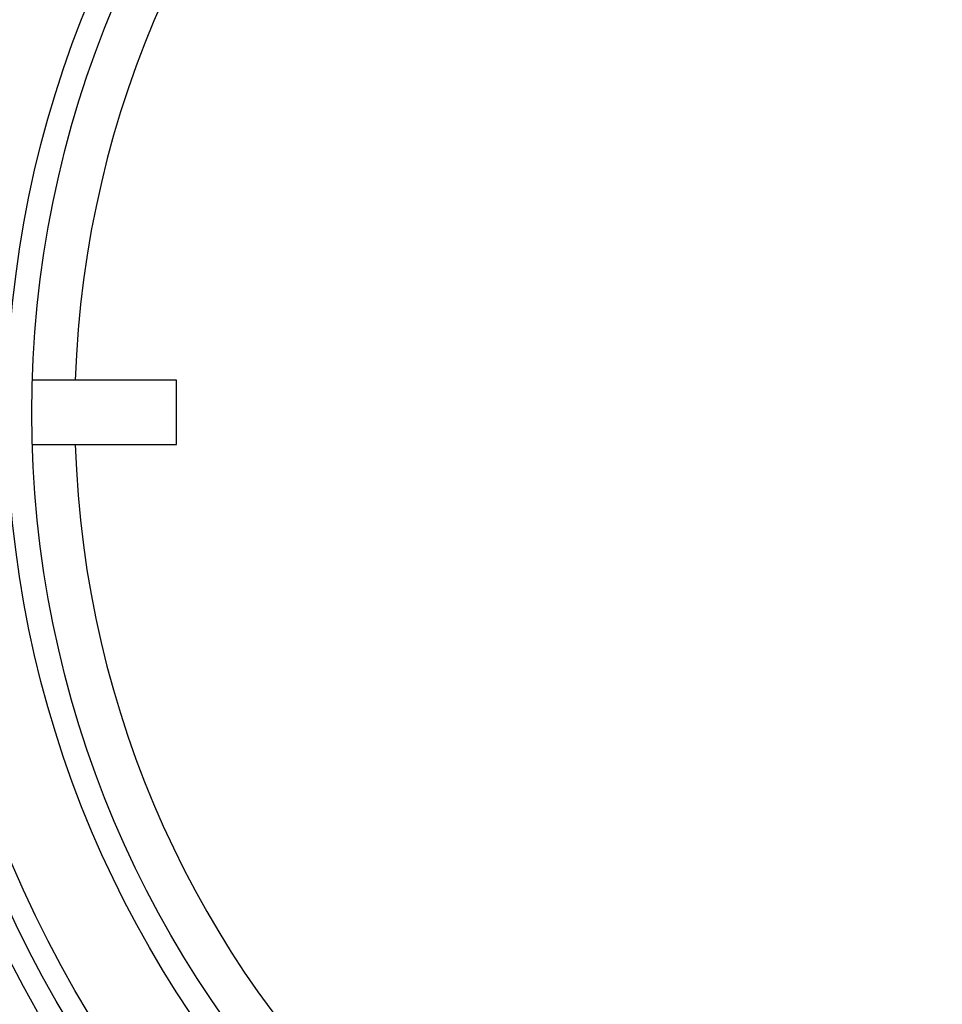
# Model space of a CAD drawing. Header units: millimetres. Extents: x 570 to 981, y 326 to 757.
# Tile 50 of 71: x 630 to 652, y 658 to 681. Entities that reach past the tile are written whole.
import ezdxf

# ---------------------------------------------------------------- set-up
doc = ezdxf.new("R2010")
doc.units = ezdxf.units.MM

msp = doc.modelspace()

# ---------------------------------------------------------------- linework, layer by layer
at = {"color": 7, "linetype": 'Continuous', "lineweight": 25}
for p, q in [((633.748, 672.665), (630.389, 672.665)), ((633.748, 671.567), (633.748, 672.665)), ((633.748, 671.165), (633.748, 671.567)), ((630.388, 671.165), (633.748, 671.165))]:
    msp.add_line(p, q, dxfattribs=at)
for radius in [85, 84, 82.5, 28, 27.5, 27, 25, 24.425]:
    msp.add_circle((654.802, 671.901), radius, dxfattribs=at)
for start, end in [(110.995, 193.981), (203.1557, 283.9147)]:
    msp.add_arc((654.802, 671.901), 34, start, end, dxfattribs=at)
at = {"color": 8, "linetype": 'Continuous', "lineweight": 25}
for radius, start, end in [(23.425, 1.8687, 178.1313), (35.179, 200.994, 14.0423), (23.425, 181.8008, 358.1992), (34.04, 203.1519, 283.9243)]:
    msp.add_arc((654.802, 671.901), radius, start, end, dxfattribs=at)

doc.saveas('drawing.dxf')
